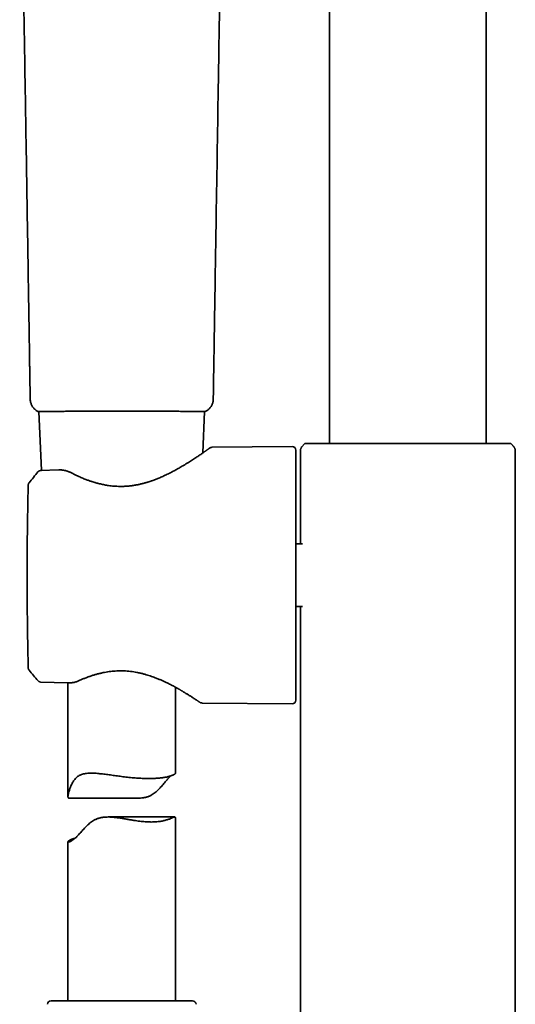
# Model space of a CAD drawing. Header units: millimetres. Extents: x 8 to 882, y 12 to 1914.
# Tile 23 of 27: x 418 to 488, y 1471 to 1608. Entities that reach past the tile are written whole.
import ezdxf

# ---------------------------------------------------------------- set-up
doc = ezdxf.new("R2010")
doc.units = ezdxf.units.MM

msp = doc.modelspace()

# ---------------------------------------------------------------- linework, layer by layer
at = {"color": 7, "linetype": 'Continuous', "lineweight": 35}
for p, q in [((483.45, 1549.13), (483.45, 1723.09)), ((461.55, 1693.96), (461.55, 1549.13)), ((419.78, 1555.37), (419.78, 1555.37)), ((445.33, 1555.37), (445.33, 1555.37)), ((420.98, 1553.61), (421.33, 1545.38)), ((443.88, 1547.84), (444.13, 1553.61)), ((456.35, 1548.72), (445.19, 1548.62)), ((457.9, 1548.91), (457.95, 1548.95)), ((458.13, 1549.13), (457.95, 1548.95)), ((457.95, 1548.95), (457.95, 1548.95)), ((458.13, 1549.13), (458.22, 1549.13)), ((458.23, 1549.13), (458.23, 1549.13)), ((486.79, 1549.13), (486.88, 1549.13)), ((487.06, 1548.95), (486.88, 1549.13)), ((487.06, 1548.95), (487.1, 1548.91)), ((487.14, 1548.88), (487.1, 1548.91)), ((456.85, 1548.22), (456.85, 1513.29)), ((457.5, 1535.12), (457.5, 1548.1)), ((487.5, 1548.1), (487.5, 1513.41)), ((487.5, 1548.1), (487.5, 1548.1)), ((420.87, 1545.19), (420.87, 1545.19)), ((423.76, 1545.46), (421.23, 1545.38)), ((421.33, 1545.38), (421.23, 1545.38)), ((423.76, 1545.46), (423.76, 1545.46)), ((457.78, 1535.12), (456.85, 1535.12)), ((456.85, 1526.39), (457.78, 1526.39)), ((457.5, 1513.41), (457.5, 1526.39)), ((419.5, 1518.05), (419.5, 1517.81)), ((419.5, 1518.05), (419.5, 1518.05)), ((419.62, 1517.51), (419.62, 1517.51)), ((420.87, 1516.02), (420.87, 1516.02)), ((421.23, 1515.84), (425.02, 1515.71)), ((423.11, 1515.78), (425.02, 1515.71)), ((425.02, 1515.72), (425.02, 1515.72)), ((425.02, 1515.72), (425.02, 1515.72)), ((425.05, 1515.71), (425.05, 1499.84)), ((440.05, 1503.1), (440.05, 1515.11)), ((443.81, 1512.9), (456.35, 1512.79)), ((457.5, 1513.41), (457.51, 1513.35)), ((457.5, 1513.4), (457.5, 1453.47)), ((457.51, 1513.39), (457.51, 1513.35)), ((487.5, 1513.35), (487.5, 1513.41)), ((487.5, 1453.47), (487.5, 1513.4)), ((487.5, 1513.35), (487.5, 1513.39)), ((425.21, 1499.62), (434.84, 1499.62)), ((439.97, 1496.99), (430.64, 1496.99)), ((440.05, 1471.31), (440.05, 1496.88)), ((425.05, 1493.54), (425.05, 1471.31)), ((442.43, 1471.31), (422.68, 1471.31))]:
    msp.add_line(p, q, dxfattribs=at)
for centre, start, end in [((456.35, 1548.22), 0, 90.5), ((456.35, 1513.29), 269.5, 0), ((422.68, 1470.81), 90, 177.5187), ((442.43, 1470.81), 2.4813, 90)]:
    msp.add_arc(centre, 0.5, start, end, dxfattribs=at)
for points, knots in [([(418.31, 1646.28), (418.31, 1646.09), (418.32, 1645.7), (418.33, 1645.15), (418.34, 1644.62), (418.34, 1644.12), (418.35, 1643.65), (418.36, 1643.21), (418.37, 1642.81), (418.37, 1642.43), (418.38, 1642.09), (418.38, 1641.79), (418.39, 1641.53), (418.39, 1641.28), (418.39, 1641.05), (418.4, 1640.82), (418.4, 1640.6), (418.4, 1640.37), (418.41, 1639.85), (418.43, 1639.03), (418.44, 1637.91), (418.49, 1635.13), (418.55, 1631.6), (418.6, 1628.23), (418.63, 1626.64), (418.64, 1625.95), (418.65, 1625.24), (418.66, 1624.62), (418.67, 1624.09), (418.67, 1623.68), (418.68, 1623.29), (418.69, 1622.92), (418.69, 1622.58), (418.7, 1622.27), (418.7, 1621.99), (418.71, 1621.73), (418.71, 1621.46), (418.71, 1621.15), (418.72, 1620.83), (418.73, 1620.47), (418.74, 1619.9), (418.75, 1619.14), (418.76, 1618.2), (418.78, 1617.3), (418.79, 1616.42), (418.81, 1615.56), (418.82, 1614.69), (418.85, 1612.52), (418.93, 1607.81), (419.07, 1599.28), (419.25, 1588.25), (419.44, 1576.43), (419.57, 1568.32), (419.64, 1563.92), (419.66, 1562.73), (419.68, 1561.56), (419.69, 1560.69), (419.7, 1560.12), (419.7, 1559.84), (419.71, 1559.53), (419.71, 1559.23), (419.72, 1558.92), (419.72, 1558.61), (419.73, 1558.28), (419.73, 1557.9), (419.74, 1557.48), (419.75, 1557.01), (419.76, 1556.5), (419.77, 1555.97), (419.77, 1555.58), (419.78, 1555.38), (419.78, 1555.37)], [0, 0, 0, 0, 0.006464, 0.012607, 0.018428, 0.023927, 0.029104, 0.033876, 0.038336, 0.042486, 0.046326, 0.049491, 0.052409, 0.055079, 0.057558, 0.060034, 0.062522, 0.065024, 0.067538, 0.079686, 0.092094, 0.104545, 0.17125, 0.208605, 0.215974, 0.223557, 0.231385, 0.239457, 0.244083, 0.248708, 0.253023, 0.256998, 0.260796, 0.26422, 0.26727, 0.269984, 0.272997, 0.276307, 0.279916, 0.283823, 0.288029, 0.298729, 0.30902, 0.318899, 0.328453, 0.337982, 0.347511, 0.35704, 0.40945, 0.503039, 0.638393, 0.773744, 0.892847, 0.905948, 0.919048, 0.932003, 0.944639, 0.947703, 0.950755, 0.954057, 0.957736, 0.960892, 0.964282, 0.967905, 0.971761, 0.976655, 0.98188, 0.987436, 0.993323, 0.99954, 1, 1, 1, 1]), ([(445.33, 1555.37), (445.33, 1555.5), (445.34, 1555.78), (445.35, 1556.19), (445.35, 1556.6), (445.36, 1556.98), (445.36, 1557.32), (445.37, 1557.64), (445.37, 1557.92), (445.38, 1558.18), (445.38, 1558.41), (445.39, 1558.7), (445.39, 1559.06), (445.4, 1559.5), (445.41, 1559.96), (445.41, 1560.5), (445.43, 1561.14), (445.44, 1561.84), (445.45, 1562.55), (445.46, 1563.24), (445.48, 1564.38), (445.5, 1565.95), (445.54, 1567.96), (445.61, 1572.9), (445.79, 1583.58), (446.02, 1598.17), (446.2, 1609.5), (446.29, 1614.75), (446.31, 1615.76), (446.32, 1616.78), (446.34, 1617.83), (446.36, 1618.89), (446.37, 1619.76), (446.38, 1620.44), (446.39, 1620.91), (446.4, 1621.37), (446.4, 1621.82), (446.41, 1622.24), (446.42, 1622.63), (446.42, 1622.99), (446.43, 1623.33), (446.43, 1623.68), (446.44, 1624.04), (446.45, 1624.45), (446.45, 1624.9), (446.46, 1625.4), (446.47, 1625.9), (446.48, 1626.41), (446.49, 1626.91), (446.49, 1627.41), (446.5, 1628.04), (446.52, 1628.79), (446.53, 1629.68), (446.57, 1631.85), (446.6, 1633.95), (446.63, 1635.97), (446.64, 1636.64), (446.65, 1637.29), (446.66, 1637.83), (446.67, 1638.26), (446.67, 1638.58), (446.68, 1638.9), (446.68, 1639.2), (446.69, 1639.5), (446.69, 1639.79), (446.7, 1640.07), (446.7, 1640.36), (446.71, 1640.68), (446.71, 1641.02), (446.72, 1641.4), (446.73, 1641.8), (446.73, 1642.24), (446.74, 1642.71), (446.75, 1643.22), (446.76, 1643.77), (446.77, 1644.35), (446.78, 1644.97), (446.79, 1645.61), (446.8, 1646.06), (446.8, 1646.28)], [0, 0, 0, 0, 0.0043656, 0.0091413, 0.0136163, 0.0177909, 0.0216649, 0.0250422, 0.0281523, 0.0309952, 0.0335709, 0.0358793, 0.0405683, 0.0454107, 0.0504328, 0.0556347, 0.0633778, 0.0712582, 0.0790211, 0.0866664, 0.0941939, 0.1163375, 0.1384776, 0.1606182, 0.2792318, 0.4910505, 0.6420229, 0.6530943, 0.6641705, 0.6754223, 0.6869345, 0.6986914, 0.7105108, 0.7157146, 0.7209202, 0.7261005, 0.7310355, 0.735677, 0.7400251, 0.7438561, 0.7474881, 0.7512828, 0.7552993, 0.7595375, 0.7647179, 0.7701952, 0.7758392, 0.7814271, 0.786955, 0.7924229, 0.7978309, 0.8076076, 0.8173505, 0.8270935, 0.8792877, 0.886595, 0.8939022, 0.9011806, 0.9082295, 0.9118147, 0.9153264, 0.9187645, 0.922129, 0.92542, 0.9287467, 0.9315775, 0.9347329, 0.9382132, 0.9420181, 0.9461478, 0.9506023, 0.9553815, 0.9604854, 0.9661807, 0.9722324, 0.9786402, 0.9854042, 0.9925242, 1, 1, 1, 1]), ([(419.77, 1555.37), (419.77, 1555.31), (419.78, 1555.18), (419.81, 1554.99), (419.86, 1554.81), (419.92, 1554.63), (420, 1554.45), (420.1, 1554.29), (420.21, 1554.14), (420.34, 1554), (420.47, 1553.88), (420.61, 1553.77), (420.75, 1553.68), (420.85, 1553.63), (420.89, 1553.61)], [0, 0, 0, 0, 0.084949, 0.171144, 0.258174, 0.345602, 0.432979, 0.519853, 0.605787, 0.690366, 0.773213, 0.853992, 0.932417, 1, 1, 1, 1]), ([(444.22, 1553.61), (444.27, 1553.63), (444.39, 1553.7), (444.56, 1553.81), (444.72, 1553.95), (444.86, 1554.09), (444.98, 1554.25), (445.08, 1554.41), (445.16, 1554.57), (445.23, 1554.74), (445.29, 1554.93), (445.33, 1555.14), (445.33, 1555.29), (445.34, 1555.37)], [0, 0, 0, 0, 0.087357, 0.182265, 0.275938, 0.367869, 0.4576, 0.544741, 0.628972, 0.710042, 0.787773, 0.897837, 1, 1, 1, 1]), ([(420.89, 1553.6), (420.89, 1553.61), (420.89, 1553.61), (420.9, 1553.61), (420.9, 1553.61)], [0, 0, 0, 0, 0.451349, 1, 1, 1, 1]), ([(420.9, 1553.61), (420.91, 1553.61), (420.93, 1553.61), (420.98, 1553.61), (421.05, 1553.62), (421.15, 1553.62), (421.26, 1553.62), (421.39, 1553.62), (421.54, 1553.62), (421.71, 1553.63), (421.9, 1553.63), (422.12, 1553.63), (422.39, 1553.63), (422.72, 1553.64), (423.05, 1553.64), (423.38, 1553.64), (423.68, 1553.64), (424.01, 1553.64), (424.35, 1553.64), (424.71, 1553.65), (425.08, 1553.65), (425.48, 1553.65), (425.89, 1553.65), (426.31, 1553.65), (426.74, 1553.65), (427.16, 1553.65), (427.64, 1553.65), (428.18, 1553.65), (428.78, 1553.65), (429.35, 1553.65), (429.87, 1553.66), (430.37, 1553.66), (430.89, 1553.66), (431.44, 1553.66), (432, 1553.66), (432.37, 1553.66), (432.55, 1553.66)], [0, 0, 0, 0, 0.026691, 0.053394, 0.080086, 0.107197, 0.134309, 0.161799, 0.189289, 0.216897, 0.243535, 0.270172, 0.306262, 0.342379, 0.378468, 0.406003, 0.433537, 0.461148, 0.488771, 0.516382, 0.544472, 0.572563, 0.601091, 0.629619, 0.658283, 0.684967, 0.711652, 0.747811, 0.783996, 0.820155, 0.84774, 0.875325, 0.906314, 0.937482, 0.968649, 1, 1, 1, 1]), ([(420.98, 1553.6), (420.96, 1553.6), (420.93, 1553.6), (420.91, 1553.6), (420.9, 1553.6)], [0, 0, 0, 0, 0.3576789, 1, 1, 1, 1]), ([(432.55, 1553.66), (432.67, 1553.66), (432.91, 1553.66), (433.35, 1553.66), (433.86, 1553.66), (434.42, 1553.66), (434.93, 1553.66), (435.41, 1553.66), (435.88, 1553.65), (436.39, 1553.65), (436.95, 1553.65), (437.53, 1553.65), (438.05, 1553.65), (438.52, 1553.65), (438.93, 1553.65), (439.34, 1553.65), (439.7, 1553.65), (440.02, 1553.65), (440.36, 1553.65), (440.75, 1553.64), (441.15, 1553.64), (441.5, 1553.64), (441.82, 1553.64), (442.11, 1553.64), (442.39, 1553.64), (442.64, 1553.63), (442.87, 1553.63), (443.08, 1553.63), (443.28, 1553.63), (443.46, 1553.63), (443.62, 1553.62), (443.77, 1553.62), (443.9, 1553.62), (444.01, 1553.62), (444.1, 1553.61), (444.17, 1553.61), (444.19, 1553.61), (444.21, 1553.61)], [0, 0, 0, 0, 0.020025, 0.040049, 0.073723, 0.107398, 0.134758, 0.162117, 0.189739, 0.217361, 0.253179, 0.289022, 0.324839, 0.352181, 0.379534, 0.406875, 0.434503, 0.455105, 0.475707, 0.510379, 0.545051, 0.573264, 0.601478, 0.629989, 0.658499, 0.685181, 0.712121, 0.739072, 0.766013, 0.793354, 0.820707, 0.848049, 0.87567, 0.906645, 0.937619, 0.96881, 1, 1, 1, 1]), ([(444.21, 1553.6), (444.2, 1553.6), (444.18, 1553.6), (444.15, 1553.6), (444.13, 1553.6)], [0, 0, 0, 0, 0.5215637, 1, 1, 1, 1]), ([(444.21, 1553.61), (444.21, 1553.61), (444.22, 1553.61), (444.22, 1553.61), (444.22, 1553.6)], [0, 0, 0, 0, 0.554481, 1, 1, 1, 1]), ([(444.76, 1548.47), (444.76, 1548.47), (444.76, 1548.47), (444.74, 1548.45), (444.7, 1548.42), (444.64, 1548.38), (444.58, 1548.33), (444.5, 1548.28), (444.42, 1548.22), (444.34, 1548.16), (444.25, 1548.1), (444.16, 1548.04), (444.07, 1547.98), (443.95, 1547.89), (443.79, 1547.78), (443.59, 1547.64), (443.38, 1547.5), (443.17, 1547.36), (442.95, 1547.21), (442.71, 1547.05), (442.45, 1546.88), (442.16, 1546.7), (441.86, 1546.5), (441.52, 1546.29), (441.16, 1546.08), (440.76, 1545.84), (440.33, 1545.59), (439.86, 1545.34), (439.44, 1545.11), (439.06, 1544.93), (438.76, 1544.78), (438.45, 1544.64), (438.15, 1544.5), (437.88, 1544.38), (437.62, 1544.28), (437.41, 1544.19), (437.24, 1544.12), (437.11, 1544.07), (436.99, 1544.03), (436.88, 1543.99), (436.8, 1543.96), (436.73, 1543.94), (436.67, 1543.92), (436.6, 1543.89), (436.5, 1543.86), (436.37, 1543.82), (436.23, 1543.77), (436.06, 1543.72), (435.87, 1543.67), (435.67, 1543.61), (435.45, 1543.55), (435.16, 1543.48), (434.79, 1543.4), (434.32, 1543.31), (433.81, 1543.24), (433.27, 1543.19), (432.77, 1543.16), (432.3, 1543.16), (431.89, 1543.17), (431.48, 1543.19), (431.09, 1543.23), (430.73, 1543.28), (430.41, 1543.33), (430.13, 1543.38), (429.85, 1543.44), (429.58, 1543.5), (429.36, 1543.55), (429.18, 1543.6), (429.05, 1543.63), (428.96, 1543.66), (428.89, 1543.68), (428.85, 1543.69), (428.83, 1543.7), (428.81, 1543.7), (428.76, 1543.72), (428.69, 1543.74), (428.6, 1543.77), (428.48, 1543.81), (428.33, 1543.85), (428.16, 1543.91), (427.97, 1543.98), (427.76, 1544.05), (427.52, 1544.14), (427.27, 1544.24), (426.99, 1544.36), (426.7, 1544.48), (426.38, 1544.62), (426.05, 1544.78), (425.71, 1544.95), (425.48, 1545.07), (425.36, 1545.13)], [0, 0, 0, 0, 0.012564, 0.029771, 0.046175, 0.061769, 0.076546, 0.0905, 0.103624, 0.115915, 0.127371, 0.138002, 0.147913, 0.157585, 0.17639, 0.194473, 0.211824, 0.22843, 0.244511, 0.261156, 0.278506, 0.296574, 0.315372, 0.33491, 0.355128, 0.375591, 0.39871, 0.422035, 0.445547, 0.459481, 0.473465, 0.487347, 0.500454, 0.512111, 0.522982, 0.53308, 0.538673, 0.544003, 0.549062, 0.553388, 0.556739, 0.559115, 0.561219, 0.564141, 0.568092, 0.572953, 0.578721, 0.585196, 0.592528, 0.60063, 0.608875, 0.617142, 0.633448, 0.64977, 0.669196, 0.688647, 0.708158, 0.723122, 0.73801, 0.752559, 0.766775, 0.780655, 0.791323, 0.801777, 0.812017, 0.822039, 0.831748, 0.837677, 0.842544, 0.846347, 0.849085, 0.850055, 0.850759, 0.851657, 0.853108, 0.855902, 0.859679, 0.864442, 0.87019, 0.876928, 0.884656, 0.893378, 0.903098, 0.913824, 0.925564, 0.938328, 0.952132, 0.966994, 0.98294, 1, 1, 1, 1]), ([(445.19, 1548.62), (445.17, 1548.62), (445.12, 1548.62), (445.06, 1548.61), (445, 1548.59), (444.94, 1548.57), (444.89, 1548.55), (444.84, 1548.52), (444.8, 1548.49), (444.77, 1548.48), (444.76, 1548.47)], [0, 0, 0, 0, 0.1162157, 0.2316595, 0.3479401, 0.4667311, 0.5897271, 0.7185848, 0.854867, 1, 1, 1, 1]), ([(457.87, 1548.88), (457.84, 1548.85), (457.78, 1548.8), (457.71, 1548.71), (457.64, 1548.62), (457.59, 1548.52), (457.55, 1548.42), (457.52, 1548.31), (457.51, 1548.21), (457.51, 1548.14), (457.5, 1548.1)], [0, 0, 0, 0, 0.130822, 0.261577, 0.391393, 0.519435, 0.644936, 0.767222, 0.885726, 1, 1, 1, 1]), ([(458.23, 1549.13), (458.26, 1549.13), (458.32, 1549.13), (458.4, 1549.13), (458.48, 1549.13), (458.55, 1549.13), (458.61, 1549.13), (458.68, 1549.13), (458.75, 1549.13), (458.78, 1549.13)], [0, 0, 0, 0, 0.250874, 0.437475, 0.624132, 0.71781, 0.811477, 0.90575, 1, 1, 1, 1]), ([(458.78, 1549.13), (458.84, 1549.13), (458.97, 1549.13), (459.19, 1549.13), (459.43, 1549.13), (459.7, 1549.13), (460, 1549.13), (460.32, 1549.13), (460.66, 1549.13), (461.03, 1549.13), (461.41, 1549.13), (461.81, 1549.13), (462.23, 1549.13), (462.67, 1549.13), (463.12, 1549.13), (463.59, 1549.13), (464.08, 1549.13), (464.57, 1549.13), (465.09, 1549.13), (465.61, 1549.13), (466.14, 1549.13), (466.69, 1549.13), (467.25, 1549.13), (467.81, 1549.13), (468.38, 1549.13), (468.96, 1549.13), (469.55, 1549.13), (470.14, 1549.13), (470.73, 1549.13), (471.33, 1549.13), (471.92, 1549.13), (472.52, 1549.13), (473.11, 1549.13), (473.71, 1549.13), (474.3, 1549.13), (474.89, 1549.13), (475.48, 1549.13), (476.06, 1549.13), (476.63, 1549.13), (477.2, 1549.13), (477.76, 1549.13), (478.31, 1549.13), (478.85, 1549.13), (479.38, 1549.13), (479.9, 1549.13), (480.41, 1549.13), (480.9, 1549.13), (481.38, 1549.13), (481.84, 1549.13), (482.29, 1549.13), (482.72, 1549.13), (483.14, 1549.13), (483.53, 1549.13), (483.91, 1549.13), (484.27, 1549.13), (484.61, 1549.13), (484.93, 1549.13), (485.24, 1549.13), (485.52, 1549.13), (485.78, 1549.13), (486.02, 1549.13), (486.16, 1549.13), (486.23, 1549.13)], [0, 0, 0, 0, 0.015511, 0.031027, 0.046538, 0.063443, 0.080362, 0.097282, 0.114187, 0.131092, 0.148012, 0.164932, 0.181837, 0.198696, 0.215569, 0.232442, 0.249301, 0.266066, 0.282845, 0.299625, 0.31639, 0.333153, 0.34993, 0.366707, 0.38347, 0.400233, 0.41701, 0.433787, 0.450549, 0.467167, 0.483799, 0.500431, 0.517048, 0.533665, 0.550296, 0.566927, 0.583545, 0.600159, 0.616786, 0.633413, 0.650026, 0.666641, 0.68327, 0.699898, 0.716513, 0.733086, 0.749674, 0.766262, 0.782835, 0.799404, 0.815987, 0.83257, 0.849139, 0.86571, 0.882295, 0.898881, 0.915453, 0.932348, 0.949265, 0.966189, 0.983105, 1, 1, 1, 1]), ([(486.23, 1549.13), (486.26, 1549.13), (486.31, 1549.13), (486.38, 1549.13), (486.45, 1549.13), (486.51, 1549.13), (486.6, 1549.13), (486.69, 1549.13), (486.75, 1549.13), (486.78, 1549.13)], [0, 0, 0, 0, 0.083956, 0.167986, 0.251994, 0.379398, 0.50682, 0.753702, 1, 1, 1, 1]), ([(487.09, 1548.9), (487.09, 1548.9), (487.1, 1548.9), (487.1, 1548.9), (487.1, 1548.9)], [0, 0, 0, 0, 0.32776, 1, 1, 1, 1]), ([(487.14, 1548.88), (487.16, 1548.85), (487.22, 1548.8), (487.3, 1548.71), (487.36, 1548.62), (487.42, 1548.52), (487.46, 1548.42), (487.48, 1548.31), (487.5, 1548.21), (487.5, 1548.14), (487.5, 1548.1)], [0, 0, 0, 0, 0.130822, 0.261577, 0.391393, 0.519436, 0.644937, 0.767222, 0.885726, 1, 1, 1, 1]), ([(420.86, 1545.2), (420.65, 1544.94), (420.23, 1544.43), (419.82, 1543.92), (419.61, 1543.67)], [0, 0, 0, 0, 0.505845, 1, 1, 1, 1]), ([(421.23, 1545.37), (421.2, 1545.37), (421.13, 1545.36), (421.03, 1545.33), (420.94, 1545.27), (420.89, 1545.22), (420.87, 1545.2)], [0, 0, 0, 0, 0.2473041, 0.5002683, 0.7530938, 1, 1, 1, 1]), ([(421.23, 1545.37), (421.2, 1545.37), (421.13, 1545.36), (421.03, 1545.33), (420.94, 1545.27), (420.89, 1545.22), (420.87, 1545.2)], [0, 0, 0, 0, 0.247309, 0.500268, 0.753089, 1, 1, 1, 1]), ([(425.36, 1545.13), (425.31, 1545.15), (425.23, 1545.19), (425.1, 1545.24), (424.97, 1545.29), (424.84, 1545.33), (424.72, 1545.36), (424.59, 1545.39), (424.45, 1545.42), (424.3, 1545.44), (424.13, 1545.46), (423.95, 1545.47), (423.82, 1545.46), (423.76, 1545.46)], [0, 0, 0, 0, 0.095567, 0.185236, 0.269015, 0.347156, 0.429787, 0.506399, 0.590121, 0.681069, 0.779444, 0.88558, 1, 1, 1, 1]), ([(419.5, 1543.37), (419.49, 1543.05), (419.47, 1542.05), (419.44, 1540.34), (419.4, 1538.26), (419.37, 1536.19), (419.36, 1534.11), (419.35, 1532.03), (419.34, 1529.95), (419.35, 1527.87), (419.37, 1525.79), (419.39, 1523.71), (419.42, 1521.63), (419.46, 1519.74), (419.49, 1518.55), (419.5, 1518.05)], [0, 0, 0, 0, 0.037248, 0.11938, 0.201513, 0.283646, 0.365778, 0.447911, 0.530043, 0.612176, 0.694309, 0.776441, 0.858574, 0.940706, 1, 1, 1, 1]), ([(419.61, 1543.67), (419.6, 1543.65), (419.56, 1543.6), (419.53, 1543.53), (419.51, 1543.45), (419.5, 1543.39), (419.5, 1543.37)], [0, 0, 0, 0, 0.24832, 0.499987, 0.751658, 1, 1, 1, 1]), ([(419.5, 1517.81), (419.5, 1517.79), (419.51, 1517.73), (419.53, 1517.65), (419.57, 1517.57), (419.6, 1517.53), (419.62, 1517.51)], [0, 0, 0, 0, 0.248279, 0.500014, 0.751744, 1, 1, 1, 1]), ([(419.62, 1517.51), (419.82, 1517.26), (420.23, 1516.76), (420.66, 1516.26), (420.87, 1516.01)], [0, 0, 0, 0, 0.494813, 1, 1, 1, 1]), ([(426.51, 1515.99), (426.65, 1516.05), (426.93, 1516.18), (427.35, 1516.35), (427.78, 1516.52), (428.21, 1516.67), (428.65, 1516.81), (429.08, 1516.94), (429.52, 1517.05), (429.95, 1517.15), (430.38, 1517.23), (430.81, 1517.3), (431.24, 1517.35), (431.65, 1517.38), (432.07, 1517.4), (432.47, 1517.41), (432.89, 1517.4), (433.33, 1517.37), (433.79, 1517.33), (434.23, 1517.27), (434.68, 1517.19), (435.12, 1517.09), (435.55, 1516.99), (435.96, 1516.87), (436.35, 1516.75), (436.71, 1516.63), (437.05, 1516.51), (437.41, 1516.37), (437.79, 1516.22), (438.19, 1516.04), (438.56, 1515.87), (438.91, 1515.71), (439.21, 1515.56), (439.48, 1515.42), (439.71, 1515.3), (439.9, 1515.2), (440.05, 1515.12), (440.15, 1515.06), (440.23, 1515.02), (440.3, 1514.98), (440.35, 1514.95), (440.39, 1514.93), (440.43, 1514.91), (440.47, 1514.88), (440.53, 1514.85), (440.61, 1514.8), (440.7, 1514.75), (440.81, 1514.69), (440.92, 1514.62), (441.03, 1514.56), (441.14, 1514.49), (441.25, 1514.43), (441.35, 1514.36), (441.47, 1514.29), (441.59, 1514.21), (441.73, 1514.13), (441.86, 1514.05), (441.99, 1513.97), (442.12, 1513.89), (442.25, 1513.8), (442.38, 1513.72), (442.51, 1513.63), (442.64, 1513.55), (442.76, 1513.47), (442.88, 1513.39), (442.99, 1513.32), (443.09, 1513.25), (443.18, 1513.19), (443.27, 1513.13), (443.34, 1513.08), (443.39, 1513.05), (443.43, 1513.02), (443.43, 1513.02), (443.44, 1513.02)], [0, 0, 0, 0, 0.021807, 0.043104, 0.063921, 0.084281, 0.104201, 0.123694, 0.142771, 0.161438, 0.1797, 0.197562, 0.215024, 0.232091, 0.248762, 0.265005, 0.280824, 0.300048, 0.318711, 0.336858, 0.354524, 0.374138, 0.392972, 0.411007, 0.428277, 0.444809, 0.460621, 0.475933, 0.496815, 0.516989, 0.536399, 0.555021, 0.572832, 0.587046, 0.600682, 0.613737, 0.620811, 0.627115, 0.632464, 0.63686, 0.640303, 0.642339, 0.644312, 0.647215, 0.651072, 0.655881, 0.662374, 0.669854, 0.677478, 0.685151, 0.692874, 0.700646, 0.708469, 0.716343, 0.727116, 0.737989, 0.748967, 0.760071, 0.771519, 0.78364, 0.796658, 0.810574, 0.825383, 0.839617, 0.854582, 0.87027, 0.886675, 0.903792, 0.921615, 0.940142, 0.959374, 0.979321, 1, 1, 1, 1]), ([(420.87, 1516.01), (420.9, 1515.99), (420.95, 1515.93), (421.05, 1515.88), (421.15, 1515.85), (421.21, 1515.84), (421.23, 1515.84)], [0, 0, 0, 0, 0.293885, 0.562929, 0.79944, 1, 1, 1, 1]), ([(425.02, 1515.71), (425.1, 1515.71), (425.25, 1515.71), (425.48, 1515.73), (425.69, 1515.75), (425.91, 1515.79), (426.12, 1515.84), (426.33, 1515.91), (426.46, 1515.97), (426.52, 1515.99)], [0, 0, 0, 0, 0.149993, 0.29214, 0.427053, 0.555077, 0.715293, 0.863638, 1, 1, 1, 1]), ([(443.44, 1513.02), (443.47, 1513), (443.52, 1512.96), (443.62, 1512.93), (443.72, 1512.91), (443.78, 1512.9), (443.81, 1512.9)], [0, 0, 0, 0, 0.262336, 0.517907, 0.764397, 1, 1, 1, 1]), ([(425.21, 1499.63), (425.2, 1499.63), (425.18, 1499.62), (425.14, 1499.63), (425.1, 1499.65), (425.07, 1499.7), (425.05, 1499.77), (425.05, 1499.87), (425.06, 1499.99), (425.09, 1500.14), (425.12, 1500.3), (425.17, 1500.49), (425.24, 1500.71), (425.31, 1500.95), (425.4, 1501.19), (425.51, 1501.43), (425.62, 1501.68), (425.76, 1501.92), (425.91, 1502.14), (426.05, 1502.32), (426.17, 1502.45), (426.28, 1502.55), (426.39, 1502.63), (426.51, 1502.71), (426.63, 1502.79), (426.76, 1502.85), (426.9, 1502.91), (427.04, 1502.96), (427.19, 1503), (427.39, 1503.05), (427.65, 1503.09), (427.99, 1503.11), (428.33, 1503.12), (428.67, 1503.11), (429, 1503.09), (429.34, 1503.06), (429.7, 1503.02), (430.06, 1502.98), (430.42, 1502.93), (430.79, 1502.88), (431.17, 1502.83), (431.56, 1502.77), (431.94, 1502.72), (432.33, 1502.67), (432.73, 1502.62), (433.14, 1502.57), (433.57, 1502.52), (433.99, 1502.48), (434.41, 1502.44), (434.82, 1502.41), (435.22, 1502.39), (435.61, 1502.37), (435.98, 1502.36), (436.34, 1502.36), (436.7, 1502.36), (437.04, 1502.37), (437.36, 1502.39), (437.67, 1502.41), (437.95, 1502.44), (438.23, 1502.47), (438.48, 1502.51), (438.72, 1502.55), (438.95, 1502.6), (439.15, 1502.65), (439.33, 1502.71), (439.5, 1502.76), (439.64, 1502.82), (439.77, 1502.88), (439.87, 1502.93), (439.95, 1502.98), (440.01, 1503.03), (440.05, 1503.07), (440.05, 1503.09), (440.05, 1503.1)], [0, 0, 0, 0, 0.002596, 0.011312, 0.024231, 0.037239, 0.050338, 0.063556, 0.076465, 0.089471, 0.102546, 0.11568, 0.130982, 0.146322, 0.161738, 0.177174, 0.192702, 0.208254, 0.223897, 0.239599, 0.247845, 0.256107, 0.264436, 0.272764, 0.281162, 0.28956, 0.298029, 0.306515, 0.314749, 0.322997, 0.339605, 0.356319, 0.373143, 0.387726, 0.40236, 0.417269, 0.432225, 0.447104, 0.462025, 0.47686, 0.491735, 0.506871, 0.522048, 0.537135, 0.552263, 0.568468, 0.584724, 0.601292, 0.617917, 0.634472, 0.651086, 0.666772, 0.682508, 0.698545, 0.714637, 0.730658, 0.746733, 0.762059, 0.777431, 0.793088, 0.808794, 0.824421, 0.840095, 0.855745, 0.87144, 0.887423, 0.903454, 0.919401, 0.935396, 0.951602, 0.967862, 0.984442, 1, 1, 1, 1]), ([(439.41, 1502.73), (439.39, 1502.72), (439.35, 1502.68), (439.27, 1502.61), (439.18, 1502.52), (439.09, 1502.42), (438.99, 1502.31), (438.86, 1502.17), (438.71, 1501.99), (438.53, 1501.77), (438.34, 1501.54), (438.14, 1501.31), (437.93, 1501.07), (437.71, 1500.84), (437.47, 1500.61), (437.22, 1500.4), (436.95, 1500.2), (436.72, 1500.06), (436.52, 1499.95), (436.36, 1499.88), (436.2, 1499.82), (436.03, 1499.77), (435.87, 1499.73), (435.69, 1499.69), (435.52, 1499.67), (435.28, 1499.64), (435.06, 1499.62), (434.89, 1499.63), (434.84, 1499.63)], [0, 0, 0, 0, 0.016513, 0.047088, 0.077921, 0.108755, 0.139842, 0.170987, 0.224209, 0.277581, 0.331231, 0.384949, 0.438975, 0.493065, 0.547416, 0.6019, 0.655444, 0.709321, 0.736475, 0.763628, 0.791047, 0.818545, 0.845338, 0.872198, 0.899303, 0.926409, 0.98104, 1, 1, 1, 1]), ([(426.05, 1494.03), (426.02, 1494.02), (425.93, 1494), (425.78, 1493.96), (425.62, 1493.91), (425.47, 1493.85), (425.34, 1493.79), (425.24, 1493.74), (425.16, 1493.68), (425.1, 1493.63), (425.06, 1493.58), (425.05, 1493.54), (425.06, 1493.51), (425.1, 1493.5), (425.16, 1493.5), (425.25, 1493.51), (425.34, 1493.55), (425.43, 1493.59), (425.5, 1493.62), (425.57, 1493.67), (425.65, 1493.72), (425.74, 1493.78), (425.83, 1493.85), (425.92, 1493.92), (426.02, 1494), (426.12, 1494.09), (426.22, 1494.19), (426.33, 1494.3), (426.46, 1494.44), (426.63, 1494.62), (426.83, 1494.84), (427.03, 1495.07), (427.24, 1495.31), (427.46, 1495.54), (427.7, 1495.78), (427.94, 1496), (428.2, 1496.21), (428.48, 1496.41), (428.72, 1496.56), (428.93, 1496.66), (429.09, 1496.73), (429.26, 1496.79), (429.43, 1496.84), (429.6, 1496.89), (429.77, 1496.92), (429.95, 1496.95), (430.2, 1496.98), (430.51, 1496.99), (430.85, 1496.99), (431.16, 1496.97), (431.42, 1496.95), (431.69, 1496.92), (431.96, 1496.89), (432.23, 1496.85), (432.5, 1496.81), (432.78, 1496.76), (433.13, 1496.7), (433.54, 1496.63), (434.01, 1496.55), (434.45, 1496.48), (434.87, 1496.42), (435.26, 1496.38), (435.63, 1496.34), (435.99, 1496.31), (436.34, 1496.3), (436.56, 1496.29), (436.68, 1496.29)], [0, 0, 0, 0, 0.007662, 0.02705, 0.046493, 0.066293, 0.086152, 0.105907, 0.125722, 0.145799, 0.165941, 0.186481, 0.2071, 0.227654, 0.248303, 0.268915, 0.289666, 0.300113, 0.31056, 0.321085, 0.33163, 0.341949, 0.352288, 0.362714, 0.37314, 0.383654, 0.394168, 0.404769, 0.415389, 0.433538, 0.451738, 0.470032, 0.48835, 0.506773, 0.525217, 0.543751, 0.562329, 0.580588, 0.59896, 0.608219, 0.617478, 0.626828, 0.636205, 0.645341, 0.654501, 0.663743, 0.672986, 0.691616, 0.710388, 0.723251, 0.736142, 0.74913, 0.762119, 0.77519, 0.788262, 0.801408, 0.814572, 0.838742, 0.861343, 0.884032, 0.904062, 0.92416, 0.943014, 0.96194, 0.980932, 1, 1, 1, 1]), ([(436.68, 1496.29), (436.79, 1496.29), (437.01, 1496.3), (437.32, 1496.31), (437.63, 1496.34), (437.92, 1496.38), (438.2, 1496.43), (438.45, 1496.48), (438.69, 1496.54), (438.91, 1496.61), (439.11, 1496.67), (439.3, 1496.74), (439.46, 1496.81), (439.61, 1496.87), (439.75, 1496.93), (439.84, 1496.96), (439.91, 1496.98), (439.95, 1496.99), (439.98, 1496.99), (440.02, 1496.98), (440.04, 1496.96), (440.05, 1496.93), (440.05, 1496.89), (440.05, 1496.88)], [0, 0, 0, 0, 0.053295, 0.106781, 0.161319, 0.216053, 0.270565, 0.325254, 0.378452, 0.4318, 0.486102, 0.540555, 0.594701, 0.649005, 0.708628, 0.768553, 0.798686, 0.828817, 0.859148, 0.889541, 0.934594, 0.979954, 1, 1, 1, 1])]:
    msp.add_open_spline(points, degree=3, knots=knots, dxfattribs=at)

doc.saveas('drawing.dxf')
